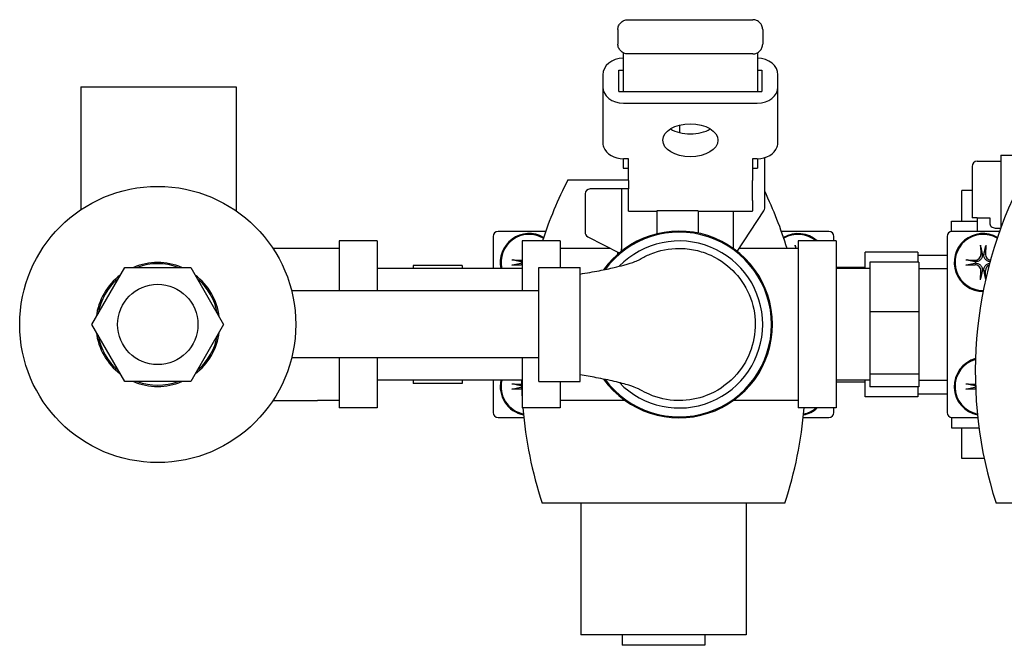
# Model space of a CAD drawing. Header units: inches. Extents: x 12 to 564, y 10 to 374.
# Tile 91 of 158: x 147.32 to 153.27, y 302.36 to 306.14. Entities that reach past the tile are written whole.
import ezdxf

# ---------------------------------------------------------------- set-up
doc = ezdxf.new("R2010")
doc.units = ezdxf.units.IN
doc.header["$LTSCALE"] = 16
doc.header["$MEASUREMENT"] = 0
doc.layers.add('Visible (ANSI)', color=7, linetype='Continuous', lineweight=30)

msp = doc.modelspace()

# ---------------------------------------------------------------- linework, layer by layer
at = {"layer": 'Visible (ANSI)'}
for p, q in [((150.9961, 306.1401), (151.7521, 306.1401)), ((150.9361, 306.0801), (150.9361, 305.9931)), ((151.8121, 306.0801), (151.8121, 305.9931)), ((150.9683, 305.9399), (150.9683, 305.7068)), ((151.7808, 305.9404), (151.7808, 305.7068)), ((151.7521, 305.9331), (150.9961, 305.9331)), ((150.9423, 305.7068), (150.9423, 305.8352)), ((150.9423, 305.8352), (150.9683, 305.8352)), ((151.7808, 305.8352), (151.8073, 305.8352)), ((151.8073, 305.8352), (151.8073, 305.7068)), ((150.8448, 305.8071), (150.8448, 305.7349)), ((151.9048, 305.7349), (151.9048, 305.8071)), ((147.6866, 305.7346), (148.6266, 305.7346)), ((147.6866, 305.7346), (147.6866, 304.9901)), ((148.6266, 305.7346), (148.6266, 304.9843)), ((150.8448, 305.7349), (150.8448, 305.3988)), ((150.9423, 305.7068), (150.9683, 305.7068)), ((150.9683, 305.7068), (151.7808, 305.7068)), ((151.7808, 305.7068), (151.8073, 305.7068)), ((151.9048, 305.3988), (151.9048, 305.7349)), ((150.9698, 305.6346), (151.7798, 305.6346)), ((151.3082, 305.5022), (151.3082, 305.4578)), ((150.8498, 305.3707), (150.8498, 305.371)), ((150.8498, 305.3707), (150.8499, 305.3707)), ((151.8997, 305.3707), (151.8998, 305.3707)), ((151.8998, 305.371), (151.8998, 305.3707)), ((150.9683, 305.2988), (150.9683, 305.2416)), ((150.9998, 305.2988), (150.9698, 305.2988)), ((150.9998, 305.1687), (150.9998, 305.2988)), ((151.7498, 305.2988), (151.7498, 305.1687)), ((151.7798, 305.2988), (151.7498, 305.2988)), ((151.7808, 305.2988), (151.7808, 305.2416)), ((151.8247, 305.0005), (151.8247, 305.3055)), ((153.1096, 305.2841), (153.2539, 305.2841)), ((153.2539, 305.3211), (153.5509, 305.3211)), ((153.2539, 305.3211), (153.2539, 304.8833)), ((150.9683, 305.2416), (150.9998, 305.2416)), ((151.7498, 305.2416), (151.7808, 305.2416)), ((153.0786, 305.2531), (153.0786, 304.9426)), ((150.6341, 305.1721), (150.9998, 305.1721)), ((150.9998, 305.1687), (150.9998, 305.1176)), ((151.7498, 305.1176), (151.7498, 305.1687)), ((150.9571, 305.1166), (150.7677, 305.1166)), ((150.9571, 305.1166), (150.9571, 304.7568)), ((150.9998, 305.1166), (150.9571, 305.1166)), ((150.9998, 305.0475), (150.9998, 305.1176)), ((151.7498, 305.0475), (151.7498, 305.1176)), ((153.0161, 304.9221), (153.0161, 305.1071)), ((153.0786, 305.1071), (153.0161, 305.1071)), ((150.7377, 305.0866), (150.7377, 304.8544)), ((150.9998, 304.9841), (150.9998, 305.0475)), ((151.7498, 305.0475), (151.7498, 304.9841)), ((150.9998, 304.9814), (150.9998, 304.9841)), ((151.4213, 304.9835), (151.1713, 304.9835)), ((151.1713, 304.9835), (151.1713, 304.8448)), ((151.4213, 304.9835), (151.4213, 304.8498)), ((151.6587, 304.7386), (151.8198, 304.9841)), ((151.7498, 304.9814), (151.7498, 304.9841)), ((150.9998, 304.9814), (151.1713, 304.9814)), ((151.4213, 304.9814), (151.7498, 304.9814)), ((151.6355, 304.7579), (151.6355, 304.9814)), ((153.1096, 304.9426), (153.0786, 304.9426)), ((153.1096, 304.9426), (153.1096, 304.8596)), ((153.1096, 304.9426), (153.1859, 304.9426)), ((153.1859, 304.9426), (153.1859, 304.9111)), ((152.9536, 304.9221), (153.1096, 304.9221)), ((152.9536, 304.8592), (152.9536, 304.9221)), ((153.2188, 304.8801), (153.2528, 304.8801)), ((150.181, 304.8286), (150.181, 304.6346)), ((150.4989, 304.8596), (150.212, 304.8596)), ((150.754, 304.8277), (150.9446, 304.7295)), ((152.2125, 304.8596), (151.9256, 304.8596)), ((152.2435, 304.8021), (152.2435, 304.8286)), ((152.9275, 304.8286), (152.9275, 303.7656)), ((153.2454, 304.8596), (152.9585, 304.8596)), ((149.1193, 304.7571), (148.8491, 304.7571)), ((149.2493, 304.7571), (149.1193, 304.7571)), ((149.2493, 304.8021), (149.2493, 304.4996)), ((149.4793, 304.8021), (149.2493, 304.8021)), ((149.4793, 304.8021), (149.4793, 304.4996)), ((150.3573, 304.8021), (150.3573, 304.4996)), ((150.5873, 304.8021), (150.3573, 304.8021)), ((150.5873, 304.8021), (150.5873, 304.6421)), ((150.8911, 304.7571), (150.5873, 304.7571)), ((152.0273, 304.7571), (151.6708, 304.7571)), ((152.0091, 304.7768), (152.0098, 304.7571)), ((152.0273, 304.8021), (152.0273, 303.7921)), ((152.2573, 304.8021), (152.0273, 304.8021)), ((152.2573, 304.8021), (152.2573, 303.7921)), ((153.1296, 304.7768), (153.1315, 304.721)), ((153.1619, 304.7768), (153.16, 304.721)), ((150.2945, 304.6882), (150.3503, 304.6863)), ((150.9348, 304.7345), (150.9348, 304.7211)), ((152.7505, 304.7346), (152.4315, 304.7346)), ((152.4315, 304.6346), (152.4315, 304.7346)), ((152.7505, 304.7346), (152.7505, 304.6738)), ((152.7505, 304.7171), (152.9275, 304.7171)), ((153.041, 304.6882), (153.0968, 304.6863)), ((147.7533, 304.2971), (147.9528, 304.6426)), ((147.9528, 304.6426), (148.3517, 304.6426)), ((148.3517, 304.6426), (148.5512, 304.2971)), ((150.3573, 304.6346), (149.4793, 304.6346)), ((149.994, 304.6539), (149.698, 304.6539)), ((149.698, 304.6539), (149.698, 304.6346)), ((149.994, 304.6539), (149.994, 304.6346)), ((150.2945, 304.6559), (150.3503, 304.6578)), ((150.4573, 303.9521), (150.4573, 304.6421)), ((150.4573, 304.6421), (150.7073, 304.6421)), ((150.7073, 303.9521), (150.7073, 304.6421)), ((152.2573, 304.6436), (152.4315, 304.6436)), ((152.4603, 304.6346), (152.2573, 304.6346)), ((152.7563, 304.6738), (152.4603, 304.6738)), ((152.4603, 304.6738), (152.4603, 304.3733)), ((152.7563, 304.6738), (152.7563, 304.3733)), ((152.7563, 304.6346), (152.9275, 304.6346)), ((153.041, 304.6559), (153.0968, 304.6578)), ((153.1296, 304.5673), (153.1315, 304.6231)), ((153.1617, 304.5714), (153.16, 304.6231)), ((150.4573, 304.4996), (148.9623, 304.4996)), ((152.7563, 304.3733), (152.4603, 304.3733)), ((152.4603, 304.3733), (152.4603, 303.9966)), ((152.7563, 304.3733), (152.7563, 303.9966)), ((147.9528, 303.9516), (147.7533, 304.2971)), ((148.5512, 304.2971), (148.3517, 303.9516)), ((150.4573, 304.0946), (148.9623, 304.0946)), ((149.2493, 304.0946), (149.2493, 303.7921)), ((149.4793, 304.0946), (149.4793, 303.7921)), ((150.3573, 304.0946), (150.3573, 303.7921)), ((152.4603, 303.9966), (152.4603, 303.9203)), ((152.7563, 303.9966), (152.4603, 303.9966)), ((152.7563, 303.9966), (152.7563, 303.9203)), ((148.3517, 303.9516), (147.9528, 303.9516)), ((150.3573, 303.9596), (149.4793, 303.9596)), ((149.698, 303.9596), (149.698, 303.9402)), ((149.994, 303.9402), (149.698, 303.9402)), ((149.994, 303.9596), (149.994, 303.9402)), ((150.181, 303.9596), (150.181, 303.7656)), ((150.2945, 303.9382), (150.3503, 303.9363)), ((150.4573, 303.9521), (150.7073, 303.9521)), ((150.5873, 303.9521), (150.5873, 303.7921)), ((152.4603, 303.9596), (152.2573, 303.9596)), ((152.2573, 303.9506), (152.4315, 303.9506)), ((152.4315, 303.8596), (152.4315, 303.9596)), ((152.7563, 303.9203), (152.4603, 303.9203)), ((152.7505, 303.9203), (152.7505, 303.8596)), ((152.7563, 303.9596), (152.9275, 303.9596)), ((153.041, 303.9382), (153.0968, 303.9363)), ((150.2945, 303.9059), (150.3503, 303.9078)), ((152.7505, 303.8596), (152.4315, 303.8596)), ((152.7505, 303.8771), (152.9275, 303.8771)), ((153.041, 303.9059), (153.0968, 303.9078)), ((148.8491, 303.8371), (149.1193, 303.8371)), ((149.2493, 303.8371), (149.1193, 303.8371)), ((149.4793, 303.7921), (149.2493, 303.7921)), ((150.5873, 303.7921), (150.3573, 303.7921)), ((150.9803, 303.8371), (150.5873, 303.8371)), ((152.0273, 303.8371), (151.6342, 303.8371)), ((152.2573, 303.7921), (152.0273, 303.7921)), ((152.2435, 303.7656), (152.2435, 303.7921)), ((150.212, 303.7346), (150.3667, 303.7346)), ((152.0578, 303.7346), (152.2125, 303.7346)), ((152.9536, 303.7349), (152.9536, 303.6721)), ((152.9585, 303.7346), (153.1132, 303.7346)), ((152.9536, 303.6721), (153.1207, 303.6721)), ((153.0161, 303.4871), (153.0161, 303.6721)), ((153.1523, 303.4871), (153.0161, 303.4871)), ((151.9466, 303.2171), (150.4779, 303.2171)), ((150.7123, 303.2171), (150.7123, 302.4201)), ((151.7123, 303.2171), (151.7123, 302.4201)), ((154.6931, 303.2171), (153.2244, 303.2171)), ((151.7123, 302.4201), (150.7123, 302.4201)), ((150.9623, 302.4201), (150.9623, 302.3571)), ((151.4623, 302.4201), (151.4623, 302.3571)), ((151.4623, 302.3571), (150.9623, 302.3571))]:
    msp.add_line(p, q, dxfattribs=at)
for radius in [0.835, 0.243]:
    msp.add_circle((148.1523, 304.2971), radius, dxfattribs=at)
for centre, radius, start, end in [((153.1096, 305.2531), 0.031, 90, 180), ((152.8963, 304.0075), 2.5443, 152.76085, 161.80315), ((155.6428, 304.0075), 2.5443, 152.76085, 198.10005), ((150.7677, 305.0866), 0.03, 90, 180), ((149.5282, 304.0075), 2.5443, 17.13333, 25.50033), ((151.7947, 305.0005), 0.03, 326.73355, 0), ((150.212, 304.8286), 0.031, 90, 180), ((150.3993, 304.6721), 0.175, 60.10868, 192.37363), ((150.3993, 304.6721), 0.17, 59.7737, 192.74359), ((150.7677, 304.8544), 0.03, 180, 242.73617), ((151.3073, 304.2971), 0.5644, 215.84259, 144.16594), ((151.3073, 304.2971), 0.5585, 216.49782, 143.51125), ((152.0253, 304.6721), 0.175, 47.97537, 119.89132), ((152.0253, 304.6721), 0.17, 49.88083, 120.2263), ((152.2125, 304.8286), 0.031, 0, 90), ((152.9585, 304.8286), 0.031, 90, 180), ((153.1458, 304.6721), 0.175, 60.10868, 270.08553), ((153.1458, 304.6721), 0.17, 59.7737, 270.42051), ((151.3073, 304.2971), 0.505, 224.15345, 135.86214), ((150.3514, 304.7199), 0.0336, 268.02226, 279.96527), ((153.0979, 304.7199), 0.0336, 268.02226, 1.97774), ((153.1458, 304.6721), 0.0465, 84.46856, 95.53144), ((153.1936, 304.7199), 0.0336, 178.02226, 265.11847), ((148.1523, 304.2971), 0.375, 67.12179, 112.87821), ((148.1523, 304.2971), 0.3671, 70.25212, 109.74788), ((150.3514, 304.6242), 0.0336, 80.03473, 91.97774), ((150.3993, 304.6721), 0.0465, 174.46856, 185.53144), ((153.0979, 304.6242), 0.0336, 358.02226, 91.97774), ((153.1458, 304.6721), 0.0465, 174.46856, 185.53144), ((153.1458, 304.6721), 0.0465, 264.46856, 275.53144), ((153.1936, 304.6242), 0.0336, 109.22198, 181.97774), ((148.1523, 304.2971), 0.375, 127.12179, 172.87821), ((148.1523, 304.2971), 0.3671, 130.25212, 169.74788), ((148.1523, 304.2971), 0.375, 7.12179, 52.87821), ((148.1523, 304.2971), 0.3671, 10.25212, 49.74788), ((148.1523, 304.2971), 0.375, 187.12179, 232.87821), ((148.1523, 304.2971), 0.3671, 190.25212, 229.74788), ((148.1523, 304.2971), 0.375, 307.12179, 352.87821), ((148.1523, 304.2971), 0.3671, 310.25212, 349.74788), ((153.1458, 303.9221), 0.175, 105.20947, 258.71075), ((153.1458, 303.9221), 0.17, 105.72634, 258.19388), ((148.1523, 304.2971), 0.375, 247.12179, 292.87821), ((148.1523, 304.2971), 0.3671, 250.25212, 289.74788), ((150.3993, 303.9221), 0.175, 167.62637, 258.71075), ((150.3993, 303.9221), 0.17, 167.25641, 258.19388), ((150.3514, 303.9699), 0.0336, 268.02226, 272.62091), ((152.8963, 304.0075), 2.5443, 181.08003, 183.6914), ((150.3993, 303.9221), 0.0465, 174.46856, 185.53144), ((153.0979, 303.9699), 0.0336, 268.02226, 272.62091), ((153.1458, 303.9221), 0.0465, 174.46856, 185.53144), ((150.3514, 303.8742), 0.0336, 85.74278, 91.97774), ((153.0979, 303.8742), 0.0336, 85.74278, 91.97774), ((152.8963, 304.0075), 2.5443, 184.85775, 198.10005), ((149.5282, 304.0075), 2.5443, 341.89995, 355.14225), ((152.0253, 303.9221), 0.175, 281.28925, 312.02463), ((152.0253, 303.9221), 0.17, 281.80612, 310.11917), ((150.212, 303.7656), 0.031, 180, 270), ((152.2125, 303.7656), 0.031, 270, 0), ((152.9585, 303.7656), 0.031, 180, 270)]:
    msp.add_arc(centre, radius, start, end, dxfattribs=at)
for centre, major_axis, ratio, start_param, end_param in [((150.9698, 305.8071), (-0.125, 0), 0.802305, 4.724389, 6.283185), ((151.7798, 305.8071), (0.125, 0), 0.802305, 0, 1.562796), ((150.9698, 305.7349), (-0.125, 0), 0.802305, 0, 1.570796), ((151.7798, 305.7349), (0.125, 0), 0.802305, 4.712389, 6.283185), ((151.3748, 305.5491), (0.167, 0), 0.596398, 3.909039, 5.515739), ((150.9698, 305.3988), (-0.125, 0), 0.802305, 0, 0.283794), ((150.9698, 305.3991), (-0.125, 0), 0.802305, 0.283794, 1.570796), ((151.7798, 305.3991), (0.125, 0), 0.802305, 4.712389, 5.999391), ((151.7798, 305.3988), (0.125, 0), 0.802305, 5.999391, 6.283185), ((152.9216, 304.6937), (0.2199, 0.023), 0.446335, 0.016588, 0.047264), ((153.3699, 304.6937), (-0.2199, 0.023), 0.446335, 6.235923, 6.266598), ((150.3776, 304.8962), (-0.023, -0.2199), 0.446335, 6.235923, 6.266598), ((150.3776, 304.4479), (-0.023, 0.2199), 0.446335, 0.016588, 0.047264), ((153.1241, 304.8962), (-0.023, -0.2199), 0.446335, 6.235923, 6.266598), ((153.1241, 304.4479), (-0.023, 0.2199), 0.446335, 0.016588, 0.047264), ((152.9216, 304.6504), (0.2199, -0.023), 0.446335, 6.235923, 6.266598), ((153.3699, 304.6504), (-0.2199, -0.023), 0.446335, 0.016588, 0.047264), ((150.3776, 304.1462), (-0.023, -0.2199), 0.446335, 6.235923, 6.266598), ((150.3776, 303.6979), (-0.023, 0.2199), 0.446335, 0.016588, 0.047264), ((153.1241, 304.1462), (-0.023, -0.2199), 0.446335, 6.235923, 6.266598), ((153.1241, 303.6979), (-0.023, 0.2199), 0.446335, 0.016588, 0.047264)]:
    msp.add_ellipse(centre, major_axis=major_axis, ratio=ratio, start_param=start_param, end_param=end_param, dxfattribs=at)
msp.add_ellipse((151.3748, 305.4108), major_axis=(0.167, 0), ratio=0.596915, dxfattribs=at)
for points, knots in [([(150.9361, 306.0801), (150.9361, 306.0878), (150.9376, 306.0955), (150.9405, 306.1028), (150.9435, 306.11), (150.9478, 306.1165), (150.9533, 306.1221), (150.9587, 306.1277), (150.9652, 306.1321), (150.9724, 306.1352), (150.9799, 306.1384), (150.9879, 306.1401), (150.9961, 306.1401)], [-0.2400082, -0.2400082, -0.2400082, -0.2400082, -0.1806766, -0.1806766, -0.1806766, -0.1212295, -0.1212295, -0.1212295, -0.0615441, -0.0615441, -0.0615441, 0.0006685, 0.0006685, 0.0006685, 0.0006685]), ([(151.8121, 306.0801), (151.8121, 306.0878), (151.8106, 306.0955), (151.8076, 306.1028), (151.8047, 306.11), (151.8003, 306.1165), (151.7949, 306.1221), (151.7894, 306.1277), (151.7829, 306.1321), (151.7757, 306.1352), (151.7683, 306.1384), (151.7602, 306.1401), (151.7521, 306.1401)], [0, 0, 0, 0, 0.0593206, 0.0593206, 0.0593206, 0.1187567, 0.1187567, 0.1187567, 0.1784312, 0.1784312, 0.1784312, 0.2406322, 0.2406322, 0.2406322, 0.2406322]), ([(150.9961, 305.9331), (150.9879, 305.9331), (150.9799, 305.9347), (150.9724, 305.9379), (150.9652, 305.941), (150.9587, 305.9454), (150.9533, 305.951), (150.9478, 305.9566), (150.9435, 305.9631), (150.9405, 305.9704), (150.9376, 305.9776), (150.9361, 305.9853), (150.9361, 305.9931)], [-0.2406322, -0.2406322, -0.2406322, -0.2406322, -0.1784312, -0.1784312, -0.1784312, -0.1187567, -0.1187567, -0.1187567, -0.0593206, -0.0593206, -0.0593206, 0, 0, 0, 0]), ([(151.7521, 305.9331), (151.7602, 305.9331), (151.7683, 305.9347), (151.7757, 305.9379), (151.7829, 305.941), (151.7894, 305.9454), (151.7949, 305.951), (151.8003, 305.9566), (151.8047, 305.9631), (151.8076, 305.9704), (151.8106, 305.9776), (151.8121, 305.9853), (151.8121, 305.9931)], [-0.0006685, -0.0006685, -0.0006685, -0.0006685, 0.0615441, 0.0615441, 0.0615441, 0.1212295, 0.1212295, 0.1212295, 0.1806766, 0.1806766, 0.1806766, 0.2400082, 0.2400082, 0.2400082, 0.2400082]), ([(153.1859, 304.9111), (153.1859, 304.9073), (153.1868, 304.9029), (153.1898, 304.8959), (153.1924, 304.8921), (153.1981, 304.8866), (153.2022, 304.884), (153.2097, 304.881), (153.2146, 304.8801), (153.2188, 304.8801)], [0, 0, 0, 0, 0.0285997, 0.0285997, 0.05808, 0.05808, 0.0886736, 0.0886736, 0.1202489, 0.1202489, 0.1202489, 0.1202489]), ([(150.9571, 304.7568), (150.9571, 304.7528), (150.9569, 304.7485), (150.956, 304.7422), (150.9556, 304.74), (150.9551, 304.738)], [0, 0, 0, 0, 0.03039043, 0.03039043, 0.04879889, 0.04879889, 0.04879889, 0.04879889]), ([(151.0707, 304.6916), (151.089, 304.7026), (151.1094, 304.7132), (151.1884, 304.7455), (151.2484, 304.7569), (151.3073, 304.7571), (151.34, 304.7571), (151.3726, 304.7537), (151.4373, 304.7396), (151.4689, 304.729), (151.5613, 304.6869), (151.6094, 304.6475), (151.686, 304.5649), (151.7174, 304.5136), (151.7613, 304.3962), (151.7688, 304.3355), (151.7648, 304.2193), (151.7505, 304.1605), (151.704, 304.0584), (151.6706, 304.007), (151.5898, 303.9315), (151.5398, 303.8932), (151.4208, 303.8482), (151.3653, 303.837), (151.3072, 303.837)], [-0.629451, -0.629451, -0.629451, -0.629451, -0.448693, -0.448693, 0, 0, 0, 0.249448, 0.249448, 0.499252, 0.499252, 1.037256, 1.037256, 1.667556, 1.667556, 2.375232, 2.375232, 3.173015, 3.173015, 3.879182, 3.879182, 4.333951, 4.333951, 4.660485, 4.660485, 4.660485, 4.660485]), ([(152.0096, 304.7711), (152.0096, 304.7714), (152.0095, 304.7718), (152.0094, 304.7728), (152.0093, 304.7736), (152.0092, 304.775), (152.0091, 304.776), (152.0091, 304.7768)], [0.05552565, 0.05552565, 0.05552565, 0.05552565, 0.06043227, 0.06043227, 0.06645495, 0.06645495, 0.07251977, 0.07251977, 0.07251977, 0.07251977]), ([(153.1301, 304.7711), (153.1301, 304.7714), (153.13, 304.7718), (153.1299, 304.7728), (153.1298, 304.7736), (153.1297, 304.775), (153.1296, 304.776), (153.1296, 304.7768)], [0.05552565, 0.05552565, 0.05552565, 0.05552565, 0.06043227, 0.06043227, 0.06645495, 0.06645495, 0.07251977, 0.07251977, 0.07251977, 0.07251977]), ([(153.1619, 304.7768), (153.1619, 304.776), (153.1618, 304.775), (153.1617, 304.7736), (153.1616, 304.7728), (153.1615, 304.7718), (153.1614, 304.7714), (153.1614, 304.7711)], [0.0242745, 0.0242745, 0.0242745, 0.0242745, 0.03033932, 0.03033932, 0.036362, 0.036362, 0.04126862, 0.04126862, 0.04126862, 0.04126862]), ([(150.2945, 304.6882), (150.2953, 304.6882), (150.2963, 304.6881), (150.2977, 304.688), (150.2985, 304.6879), (150.2995, 304.6878), (150.2999, 304.6877), (150.3002, 304.6877)], [0.0242745, 0.0242745, 0.0242745, 0.0242745, 0.03033932, 0.03033932, 0.036362, 0.036362, 0.04126862, 0.04126862, 0.04126862, 0.04126862]), ([(150.7073, 304.6021), (150.7473, 304.6084), (150.7866, 304.6152), (150.8559, 304.6285), (150.8867, 304.635), (150.9355, 304.6463), (150.955, 304.6512), (151.0008, 304.6638), (151.0234, 304.6712), (151.0522, 304.6821), (151.0602, 304.686), (151.0675, 304.6898), (151.0692, 304.6907), (151.0707, 304.6916)], [0, 0, 0, 0, 0.320098, 0.320098, 0.597263, 0.597263, 0.805388, 0.805388, 1.153559, 1.153559, 1.471627, 1.471627, 1.607984, 1.607984, 1.607984, 1.607984]), ([(153.041, 304.6882), (153.0418, 304.6882), (153.0428, 304.6881), (153.0442, 304.688), (153.045, 304.6879), (153.046, 304.6878), (153.0464, 304.6877), (153.0467, 304.6877)], [0.0242745, 0.0242745, 0.0242745, 0.0242745, 0.03033932, 0.03033932, 0.036362, 0.036362, 0.04126862, 0.04126862, 0.04126862, 0.04126862]), ([(153.1413, 304.7184), (153.1413, 304.7137), (153.1406, 304.7088), (153.1381, 304.7013), (153.1368, 304.6985), (153.1336, 304.6932), (153.1317, 304.6907), (153.1271, 304.6861), (153.1246, 304.6842), (153.1193, 304.681), (153.1165, 304.6797), (153.109, 304.6772), (153.1041, 304.6765), (153.0994, 304.6765)], [-0.1882919, -0.1882919, -0.1882919, -0.1882919, -0.1487615, -0.1487615, -0.1239679, -0.1239679, -0.0991743, -0.0991743, -0.0743807, -0.0743807, -0.0495872, -0.0495872, -0.0100568, -0.0100568, -0.0100568, -0.0100568]), ([(153.1881, 304.6767), (153.1846, 304.677), (153.1812, 304.6777), (153.175, 304.6797), (153.1722, 304.681), (153.1669, 304.6842), (153.1644, 304.6861), (153.1598, 304.6907), (153.1579, 304.6932), (153.1547, 304.6985), (153.1534, 304.7013), (153.1509, 304.7088), (153.1502, 304.7137), (153.1502, 304.7184)], [-0.1771043, -0.1771043, -0.1771043, -0.1771043, -0.1487615, -0.1487615, -0.1239679, -0.1239679, -0.0991743, -0.0991743, -0.0743807, -0.0743807, -0.0495872, -0.0495872, -0.0100568, -0.0100568, -0.0100568, -0.0100568]), ([(150.3002, 304.6564), (150.2999, 304.6564), (150.2995, 304.6563), (150.2985, 304.6562), (150.2977, 304.6561), (150.2963, 304.656), (150.2953, 304.6559), (150.2945, 304.6559)], [0.05552565, 0.05552565, 0.05552565, 0.05552565, 0.06043227, 0.06043227, 0.06645495, 0.06645495, 0.07251977, 0.07251977, 0.07251977, 0.07251977]), ([(153.0467, 304.6564), (153.0464, 304.6564), (153.046, 304.6563), (153.045, 304.6562), (153.0442, 304.6561), (153.0428, 304.656), (153.0418, 304.6559), (153.041, 304.6559)], [0.05552565, 0.05552565, 0.05552565, 0.05552565, 0.06043227, 0.06043227, 0.06645495, 0.06645495, 0.07251977, 0.07251977, 0.07251977, 0.07251977]), ([(153.0994, 304.6676), (153.1041, 304.6676), (153.109, 304.6669), (153.1165, 304.6644), (153.1193, 304.6631), (153.1246, 304.6599), (153.1271, 304.658), (153.1317, 304.6534), (153.1336, 304.6509), (153.1368, 304.6456), (153.1381, 304.6428), (153.1406, 304.6353), (153.1413, 304.6304), (153.1413, 304.6257)], [-0.1882919, -0.1882919, -0.1882919, -0.1882919, -0.1487615, -0.1487615, -0.1239679, -0.1239679, -0.0991743, -0.0991743, -0.0743807, -0.0743807, -0.0495872, -0.0495872, -0.0100568, -0.0100568, -0.0100568, -0.0100568]), ([(153.1502, 304.6257), (153.1502, 304.6304), (153.1509, 304.6353), (153.1534, 304.6428), (153.1547, 304.6456), (153.1579, 304.6509), (153.1598, 304.6534), (153.1644, 304.658), (153.1669, 304.6599), (153.1722, 304.6631), (153.175, 304.6644), (153.1804, 304.6662), (153.1829, 304.6668), (153.1855, 304.6671)], [-0.1882919, -0.1882919, -0.1882919, -0.1882919, -0.1487615, -0.1487615, -0.1239679, -0.1239679, -0.0991743, -0.0991743, -0.0743807, -0.0743807, -0.0495872, -0.0495872, -0.0283875, -0.0283875, -0.0283875, -0.0283875]), ([(153.1296, 304.5673), (153.1296, 304.5681), (153.1297, 304.5691), (153.1298, 304.5705), (153.1299, 304.5713), (153.13, 304.5723), (153.1301, 304.5727), (153.1301, 304.573)], [0.0242745, 0.0242745, 0.0242745, 0.0242745, 0.03033932, 0.03033932, 0.036362, 0.036362, 0.04126862, 0.04126862, 0.04126862, 0.04126862]), ([(153.1614, 304.573), (153.1614, 304.5727), (153.1615, 304.5723), (153.1616, 304.5716), (153.1616, 304.5713), (153.1617, 304.571)], [0.055525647, 0.055525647, 0.055525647, 0.055525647, 0.060432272, 0.060432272, 0.063099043, 0.063099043, 0.063099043, 0.063099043]), ([(151.0706, 303.9026), (151.0673, 303.9045), (151.0631, 303.9069), (151.0445, 303.9151), (151.0277, 303.9216), (150.9796, 303.9364), (150.9489, 303.9447), (150.8811, 303.9604), (150.8437, 303.9681), (150.7733, 303.9811), (150.7405, 303.9867), (150.7073, 303.992)], [0, 0, 0, 0, 0.306482, 0.306482, 0.668298, 0.668298, 1.01118, 1.01118, 1.340901, 1.340901, 1.606879, 1.606879, 1.606879, 1.606879]), ([(150.2945, 303.9382), (150.2953, 303.9382), (150.2963, 303.9381), (150.2977, 303.938), (150.2985, 303.9379), (150.2995, 303.9378), (150.2999, 303.9377), (150.3002, 303.9377)], [0.0242745, 0.0242745, 0.0242745, 0.0242745, 0.03033932, 0.03033932, 0.036362, 0.036362, 0.04126862, 0.04126862, 0.04126862, 0.04126862]), ([(153.041, 303.9382), (153.0418, 303.9382), (153.0428, 303.9381), (153.0442, 303.938), (153.045, 303.9379), (153.046, 303.9378), (153.0464, 303.9377), (153.0467, 303.9377)], [0.0242745, 0.0242745, 0.0242745, 0.0242745, 0.03033932, 0.03033932, 0.036362, 0.036362, 0.04126862, 0.04126862, 0.04126862, 0.04126862]), ([(150.3002, 303.9064), (150.2999, 303.9064), (150.2995, 303.9063), (150.2985, 303.9062), (150.2977, 303.9061), (150.2963, 303.906), (150.2953, 303.9059), (150.2945, 303.9059)], [0.05552565, 0.05552565, 0.05552565, 0.05552565, 0.06043227, 0.06043227, 0.06645495, 0.06645495, 0.07251977, 0.07251977, 0.07251977, 0.07251977]), ([(151.3072, 303.837), (151.3039, 303.837), (151.3006, 303.8371), (151.2371, 303.8385), (151.1782, 303.8517), (151.1054, 303.8831), (151.0874, 303.8925), (151.0706, 303.9025)], [-5.2590798, -5.2590798, -5.2590798, -5.2590798, -5.2403952, -5.2403952, -4.9036004, -4.9036004, -4.781671, -4.781671, -4.781671, -4.781671]), ([(153.0467, 303.9064), (153.0464, 303.9064), (153.046, 303.9063), (153.045, 303.9062), (153.0442, 303.9061), (153.0428, 303.906), (153.0418, 303.9059), (153.041, 303.9059)], [0.05552565, 0.05552565, 0.05552565, 0.05552565, 0.06043227, 0.06043227, 0.06645495, 0.06645495, 0.07251977, 0.07251977, 0.07251977, 0.07251977])]:
    msp.add_open_spline(points, degree=3, knots=knots, dxfattribs=at)
for points in [[(151.6355, 304.7561), (151.6355, 304.7567), (151.6355, 304.7573), (151.6355, 304.7579)], [(150.3572, 304.6767), (150.3558, 304.6766), (150.3544, 304.6765), (150.3529, 304.6765)], [(150.3529, 304.6676), (150.3544, 304.6676), (150.3558, 304.6675), (150.3572, 304.6674)], [(150.3533, 303.9265), (150.3532, 303.9265), (150.353, 303.9265), (150.3529, 303.9265)], [(150.3529, 303.9176), (150.3531, 303.9176), (150.3534, 303.9176), (150.3536, 303.9176)], [(153.0998, 303.9265), (153.0997, 303.9265), (153.0995, 303.9265), (153.0994, 303.9265)], [(153.0994, 303.9176), (153.0996, 303.9176), (153.0999, 303.9176), (153.1001, 303.9176)]]:
    msp.add_open_spline(points, degree=3, dxfattribs=at)
for points, weights in [([(152.0096, 304.7711), (152.0112, 304.7635), (152.0126, 304.7571)], [1.00325611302, 1.01746011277, 1.02588254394]), ([(153.1301, 304.7711), (153.1372, 304.7379), (153.1407, 304.7214)], [1.00325611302, 1.06891281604, 1.01103665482]), ([(153.1508, 304.7214), (153.1543, 304.7379), (153.1614, 304.7711)], [1.01103665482, 1.06891281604, 1.00325611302]), ([(150.35, 304.6771), (150.3334, 304.6806), (150.3002, 304.6877)], [1.01103665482, 1.06891281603, 1.00325611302]), ([(153.0965, 304.6771), (153.0799, 304.6806), (153.0467, 304.6877)], [1.01103665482, 1.06891281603, 1.00325611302]), ([(150.3002, 304.6564), (150.3334, 304.6635), (150.35, 304.667)], [1.00325611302, 1.06891281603, 1.01103665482]), ([(153.0467, 304.6564), (153.0799, 304.6635), (153.0965, 304.667)], [1.00325611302, 1.06891281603, 1.01103665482]), ([(153.1407, 304.6228), (153.1372, 304.6062), (153.1301, 304.573)], [1.01103665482, 1.06891281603, 1.00325611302]), ([(153.1614, 304.573), (153.1543, 304.6062), (153.1508, 304.6228)], [1.00325611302, 1.06891281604, 1.01103665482]), ([(150.35, 303.9271), (150.3334, 303.9306), (150.3002, 303.9377)], [1.01103665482, 1.06891281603, 1.00325611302]), ([(150.3002, 303.9064), (150.3334, 303.9135), (150.35, 303.917)], [1.00325611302, 1.06891281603, 1.01103665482]), ([(153.0965, 303.9271), (153.0799, 303.9306), (153.0467, 303.9377)], [1.01103665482, 1.06891281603, 1.00325611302]), ([(153.0467, 303.9064), (153.0799, 303.9135), (153.0965, 303.917)], [1.00325611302, 1.06891281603, 1.01103665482])]:
    msp.add_rational_spline(points, weights, degree=2, dxfattribs=at)

doc.saveas('drawing.dxf')
